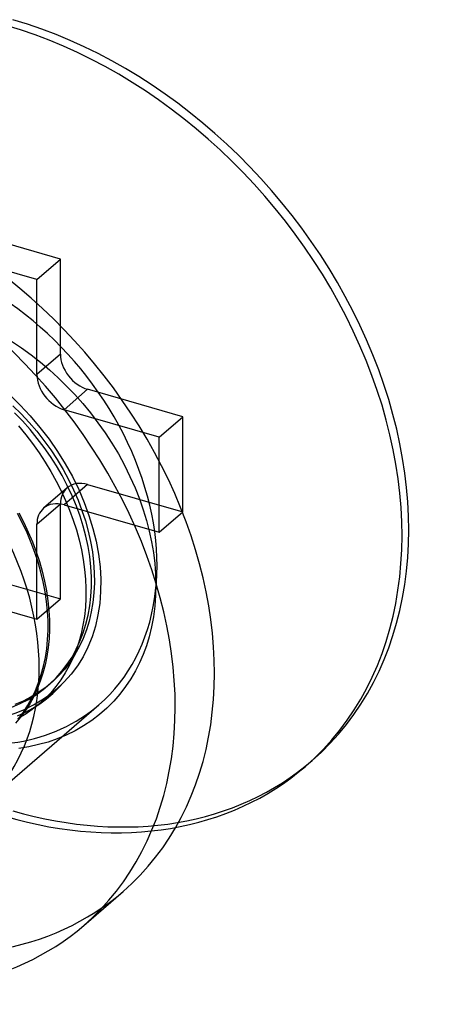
# Model space of a CAD drawing. Header units: millimetres. Extents: x -24 to 80, y -43 to 164.
# Tile 38 of 223: x 7.23 to 9.88, y 39.21 to 45.48. Entities that reach past the tile are written whole.
import ezdxf

# ---------------------------------------------------------------- set-up
doc = ezdxf.new("R2010")
doc.units = ezdxf.units.MM
doc.layers.add('MAIN-2', color=7, linetype='Continuous')

msp = doc.modelspace()

# ---------------------------------------------------------------- linework, layer by layer
at = {"layer": 'MAIN-2'}
for p, q in [((7.4849, 43.9551), (6.8787, 44.1301)), ((7.3349, 43.8252), (6.7287, 44.0002)), ((7.3349, 43.8252), (7.4849, 43.9551)), ((7.4849, 43.3489), (7.4849, 43.9551)), ((7.3349, 43.219), (7.3349, 43.8252)), ((7.1723, 43.4325), (7.2361, 43.3896)), ((7.2361, 43.3896), (7.298, 43.3446)), ((7.298, 43.3446), (7.3577, 43.2977)), ((7.4849, 43.3489), (7.3349, 43.219)), ((7.3577, 43.2977), (7.4152, 43.249)), ((7.4152, 43.249), (7.4706, 43.1987)), ((7.4706, 43.1987), (7.5242, 43.1463)), ((7.5081, 42.9958), (7.6581, 43.1257)), ((7.5242, 43.1463), (7.5763, 43.0916)), ((8.2643, 42.9507), (7.6581, 43.1257)), ((7.1598, 43.0921), (7.228, 43.0254)), ((7.5763, 43.0916), (7.627, 43.0344)), ((7.627, 43.0344), (7.6762, 42.9748)), ((7.1816, 43.021), (7.2344, 42.9689)), ((7.2424, 42.9239), (7.1919, 42.9761)), ((7.228, 43.0254), (7.293, 42.9556)), ((7.2344, 42.9689), (7.2851, 42.9145)), ((8.1143, 42.8208), (7.5081, 42.9958)), ((7.6762, 42.9748), (7.7236, 42.9129)), ((7.2911, 42.8693), (7.2424, 42.9239)), ((7.2851, 42.9145), (7.3335, 42.8581)), ((7.293, 42.9556), (7.3546, 42.8829)), ((7.7236, 42.9129), (7.7691, 42.8487)), ((8.1143, 42.8208), (8.2643, 42.9507)), ((8.2643, 42.3445), (8.2643, 42.9507)), ((7.2179, 42.8921), (7.2637, 42.8364)), ((7.3375, 42.8129), (7.2911, 42.8693)), ((7.3335, 42.8581), (7.3796, 42.7998)), ((7.3546, 42.8829), (7.4124, 42.8076)), ((7.7691, 42.8487), (7.8125, 42.7823)), ((7.2637, 42.8364), (7.3074, 42.7794)), ((7.3812, 42.7554), (7.3375, 42.8129)), ((7.3796, 42.7998), (7.4231, 42.7397)), ((7.4124, 42.8076), (7.4662, 42.7299)), ((7.8125, 42.7823), (7.8535, 42.7137)), ((8.1143, 42.2146), (8.1143, 42.8208)), ((7.3074, 42.7794), (7.3487, 42.7212)), ((7.3487, 42.7212), (7.3875, 42.6619)), ((7.422, 42.6969), (7.3812, 42.7554)), ((7.4231, 42.7397), (7.4638, 42.6781)), ((7.4662, 42.7299), (7.5158, 42.6504)), ((7.3875, 42.6619), (7.4238, 42.6018)), ((7.46, 42.6372), (7.422, 42.6969)), ((7.4638, 42.6781), (7.5016, 42.6152)), ((7.8535, 42.7137), (7.892, 42.643)), ((7.4238, 42.6018), (7.4575, 42.5409)), ((7.4955, 42.5756), (7.46, 42.6372)), ((7.5016, 42.6152), (7.5364, 42.5511)), ((7.5158, 42.6504), (7.5607, 42.5695)), ((7.892, 42.643), (7.9275, 42.5708)), ((7.4575, 42.5409), (7.4886, 42.4794)), ((7.5286, 42.5119), (7.4955, 42.5756)), ((7.5364, 42.5511), (7.5682, 42.486)), ((7.5607, 42.5695), (7.6009, 42.4876)), ((7.9275, 42.5708), (7.9597, 42.4986)), ((7.5272, 42.4975), (7.3772, 42.3676)), ((7.4886, 42.4794), (7.5171, 42.4173)), ((7.6581, 42.5195), (7.5081, 42.3896)), ((7.5591, 42.4469), (7.5286, 42.5119)), ((7.5682, 42.486), (7.5968, 42.4202)), ((7.6009, 42.4876), (7.6362, 42.4051)), ((7.6581, 42.5195), (8.2643, 42.3445)), ((7.9597, 42.4986), (7.988, 42.4274)), ((7.5171, 42.4173), (7.5428, 42.3549)), ((7.5864, 42.3816), (7.5591, 42.4469)), ((7.5968, 42.4202), (7.622, 42.3539)), ((7.6362, 42.4051), (7.6665, 42.3224)), ((7.988, 42.4274), (8.0123, 42.3582)), ((7.3349, 42.2664), (7.4849, 42.3963)), ((7.4849, 41.7901), (7.4849, 42.3963)), ((7.5081, 42.3896), (8.1143, 42.2146)), ((7.5428, 42.3549), (7.5658, 42.2922)), ((7.6102, 42.3171), (7.5864, 42.3816)), ((7.622, 42.3539), (7.6439, 42.2875)), ((8.0123, 42.3582), (8.033, 42.2901)), ((8.1143, 42.2146), (8.2643, 42.3445)), ((7.2438, 42.272), (7.2123, 42.3334)), ((7.2191, 42.3385), (7.251, 42.2768)), ((7.5658, 42.2922), (7.586, 42.2293)), ((7.6303, 42.2533), (7.6102, 42.3171)), ((7.6439, 42.2875), (7.6623, 42.2213)), ((7.6665, 42.3224), (7.6918, 42.2397)), ((8.033, 42.2901), (8.0504, 42.2223)), ((7.2726, 42.2102), (7.2438, 42.272)), ((7.251, 42.2768), (7.2802, 42.2149)), ((7.3349, 41.6602), (7.3349, 42.2664)), ((7.586, 42.2293), (7.6034, 42.1662)), ((7.647, 42.1896), (7.6303, 42.2533)), ((7.6623, 42.2213), (7.6771, 42.1552)), ((7.6918, 42.2397), (7.7119, 42.1573)), ((8.0504, 42.2223), (8.0649, 42.154)), ((7.2986, 42.1482), (7.2726, 42.2102)), ((7.2802, 42.2149), (7.3065, 42.1528)), ((7.3065, 42.1528), (7.33, 42.0906)), ((7.6034, 42.1662), (7.6179, 42.1032)), ((7.6606, 42.1251), (7.647, 42.1896)), ((7.6771, 42.1552), (7.6885, 42.0892)), ((7.7119, 42.1573), (7.7269, 42.0754)), ((8.0649, 42.154), (8.0765, 42.0853)), ((7.3219, 42.086), (7.2986, 42.1482)), ((7.33, 42.0906), (7.3507, 42.0284)), ((7.6179, 42.1032), (7.6296, 42.0404)), ((7.671, 42.0598), (7.6606, 42.1251)), ((7.3424, 42.0236), (7.3219, 42.086)), ((7.3507, 42.0284), (7.3686, 41.966)), ((7.6296, 42.0404), (7.6383, 41.978)), ((7.6781, 41.9945), (7.671, 42.0598)), ((7.6885, 42.0892), (7.6963, 42.0233)), ((7.7269, 42.0754), (7.7367, 41.9946)), ((8.0765, 42.0853), (8.0851, 42.0164)), ((6.8787, 41.9651), (7.4849, 41.7901)), ((7.3602, 41.9611), (7.3424, 42.0236)), ((7.3686, 41.966), (7.3838, 41.9035)), ((7.6383, 41.978), (7.6441, 41.9164)), ((7.6819, 41.9301), (7.6781, 41.9945)), ((7.6963, 42.0233), (7.7005, 41.9578)), ((7.7367, 41.9946), (7.7413, 41.9152)), ((8.0851, 42.0164), (8.0904, 41.9477)), ((7.3751, 41.8985), (7.3602, 41.9611)), ((7.3838, 41.9035), (7.3961, 41.8411)), ((7.6441, 41.9164), (7.6468, 41.8555)), ((7.6821, 41.8674), (7.6819, 41.9301)), ((7.7005, 41.9578), (7.7012, 41.8931)), ((7.7413, 41.9152), (7.7406, 41.8375)), ((8.0904, 41.9477), (8.0923, 41.8792)), ((7.3873, 41.836), (7.3751, 41.8985)), ((7.3961, 41.8411), (7.4054, 41.7789)), ((7.6468, 41.8555), (7.6466, 41.7955)), ((7.6787, 41.8063), (7.6821, 41.8674)), ((7.7012, 41.8931), (7.6981, 41.8298)), ((8.0923, 41.8792), (8.0908, 41.8112)), ((6.7287, 41.8352), (7.3349, 41.6602)), ((7.3349, 41.6602), (7.4849, 41.7901)), ((7.3965, 41.7737), (7.3873, 41.836)), ((7.4054, 41.7789), (7.4118, 41.7172)), ((7.6466, 41.7955), (7.6435, 41.7366)), ((7.6717, 41.7464), (7.6787, 41.8063)), ((7.6981, 41.8298), (7.6914, 41.768)), ((7.7406, 41.8375), (7.7347, 41.7617)), ((8.0908, 41.8112), (8.0855, 41.7435)), ((7.4027, 41.7117), (7.3965, 41.7737)), ((7.4118, 41.7172), (7.4152, 41.6562)), ((7.6435, 41.7366), (7.6374, 41.6788)), ((7.6612, 41.6875), (7.6717, 41.7464)), ((7.6914, 41.768), (7.6811, 41.7078)), ((7.7347, 41.7617), (7.7236, 41.6881)), ((8.0855, 41.7435), (8.0767, 41.6766)), ((7.4059, 41.6503), (7.4027, 41.7117)), ((7.4152, 41.6562), (7.4156, 41.5961)), ((7.6374, 41.6788), (7.6284, 41.6223)), ((7.6472, 41.6299), (7.6612, 41.6875)), ((7.6811, 41.7078), (7.6673, 41.6494)), ((7.7236, 41.6881), (7.7074, 41.617)), ((8.0767, 41.6766), (8.0646, 41.6115)), ((7.4034, 41.5306), (7.4061, 41.5899)), ((7.4061, 41.5899), (7.4059, 41.6503)), ((7.4156, 41.5961), (7.413, 41.5374)), ((7.6284, 41.6223), (7.6165, 41.5673)), ((7.6499, 41.5929), (7.629, 41.5384)), ((7.6299, 41.574), (7.6472, 41.6299)), ((7.6673, 41.6494), (7.6499, 41.5929)), ((7.7074, 41.617), (7.6861, 41.5487)), ((8.0646, 41.6115), (8.0496, 41.5492)), ((7.3977, 41.4728), (7.4034, 41.5306)), ((7.413, 41.5374), (7.4075, 41.48)), ((7.6165, 41.5673), (7.6018, 41.5139)), ((7.629, 41.5384), (7.6046, 41.4859)), ((7.6093, 41.5203), (7.6299, 41.574)), ((7.6861, 41.5487), (7.6599, 41.4837)), ((8.0496, 41.5492), (8.0321, 41.4909)), ((7.389, 41.4164), (7.3977, 41.4728)), ((7.4075, 41.48), (7.3991, 41.4241)), ((7.5585, 41.4201), (7.5855, 41.4691)), ((7.6046, 41.4859), (7.5768, 41.4357)), ((7.6018, 41.5139), (7.5844, 41.4623)), ((7.5855, 41.4691), (7.6093, 41.5203)), ((7.6599, 41.4837), (7.6288, 41.4222)), ((8.0321, 41.4909), (8.0119, 41.4359)), ((7.3775, 41.3616), (7.389, 41.4164)), ((7.3991, 41.4241), (7.3878, 41.3697)), ((7.5281, 41.3735), (7.5585, 41.4201)), ((7.5641, 41.4124), (7.5412, 41.3644)), ((7.5768, 41.4357), (7.5458, 41.3881)), ((7.5844, 41.4623), (7.5641, 41.4124)), ((7.6288, 41.4222), (7.593, 41.3644)), ((8.0119, 41.4359), (7.9888, 41.3832)), ((7.3631, 41.3084), (7.3775, 41.3616)), ((7.3878, 41.3697), (7.3737, 41.3168)), ((7.5118, 41.3435), (7.4751, 41.3021)), ((7.4943, 41.3291), (7.5281, 41.3735)), ((7.5458, 41.3881), (7.5118, 41.3435)), ((7.5412, 41.3644), (7.5155, 41.3183)), ((7.593, 41.3644), (7.5527, 41.3108)), ((7.9888, 41.3832), (7.9625, 41.3316)), ((7.346, 41.2569), (7.3631, 41.3084)), ((7.3737, 41.3168), (7.3567, 41.2654)), ((7.4175, 41.2482), (7.4574, 41.2872)), ((7.4751, 41.3021), (7.4356, 41.2637)), ((7.4873, 41.2743), (7.4565, 41.2324)), ((7.4574, 41.2872), (7.4943, 41.3291)), ((7.5155, 41.3183), (7.4873, 41.2743)), ((7.5527, 41.3108), (7.5081, 41.2613)), ((7.9328, 41.2808), (7.8998, 41.2313)), ((7.9625, 41.3316), (7.9328, 41.2808)), ((7.337, 41.2159), (7.3146, 41.1682)), ((7.3261, 41.2071), (7.346, 41.2569)), ((7.3298, 41.1798), (7.3749, 41.2123)), ((7.3567, 41.2654), (7.337, 41.2159)), ((7.3932, 41.2283), (7.3479, 41.1957)), ((7.3536, 41.1246), (7.4638, 41.22)), ((7.3749, 41.2123), (7.4175, 41.2482)), ((7.4356, 41.2637), (7.3932, 41.2283)), ((7.4053, 41.2373), (7.4243, 41.2538)), ((7.4565, 41.2324), (7.4231, 41.1928)), ((7.4357, 41.1869), (7.4732, 41.2229)), ((7.4732, 41.2229), (7.5081, 41.2613)), ((7.8998, 41.2313), (7.8635, 41.1834)), ((7.2294, 41.1232), (7.2808, 41.1498)), ((7.2994, 41.166), (7.2481, 41.1396)), ((7.2782, 41.1132), (7.3035, 41.1592)), ((7.2808, 41.1498), (7.3298, 41.1798)), ((7.3146, 41.1682), (7.2895, 41.1225)), ((7.3479, 41.1957), (7.2994, 41.166)), ((7.3035, 41.1592), (7.3261, 41.2071)), ((7.3873, 41.1555), (7.3471, 41.119)), ((7.3533, 41.1223), (7.3957, 41.1533)), ((7.4231, 41.1928), (7.3873, 41.1555)), ((7.3957, 41.1533), (7.4357, 41.1869)), ((7.8635, 41.1834), (7.8238, 41.1378)), ((6.9791, 40.4662), (7.7291, 41.1157)), ((7.1756, 41.1003), (7.2294, 41.1232)), ((7.2481, 41.1396), (7.1943, 41.1166)), ((7.2502, 41.0693), (7.2782, 41.1132)), ((7.2614, 41.0683), (7.3085, 41.0939)), ((7.2895, 41.1225), (7.2618, 41.079)), ((7.3471, 41.119), (7.3044, 41.0854)), ((7.3085, 41.0939), (7.3533, 41.1223)), ((7.7808, 41.0946), (7.7345, 41.0539)), ((7.8238, 41.1378), (7.7808, 41.0946)), ((7.2316, 41.0377), (7.1989, 40.9986)), ((7.2119, 41.0456), (7.2614, 41.0683)), ((7.2593, 41.0547), (7.212, 41.027)), ((7.2196, 41.0275), (7.2502, 41.0693)), ((7.2618, 41.079), (7.2316, 41.0377)), ((7.3044, 41.0854), (7.2593, 41.0547)), ((7.7345, 41.0539), (7.6849, 41.0161)), ((7.6325, 40.9813), (7.5779, 40.95)), ((7.6849, 41.0161), (7.6325, 40.9813)), ((7.4644, 40.8987), (7.4057, 40.8785)), ((7.5217, 40.9224), (7.4644, 40.8987)), ((7.5779, 40.95), (7.5217, 40.9224)), ((7.2839, 40.8484), (7.2205, 40.8382)), ((7.3456, 40.8618), (7.2839, 40.8484)), ((7.4057, 40.8785), (7.3456, 40.8618)), ((9.0443, 40.7235), (9.0868, 40.7604)), ((7.6337, 39.7103), (7.8837, 39.9268))]:
    msp.add_line(p, q, dxfattribs=at)
for centre, major_axis, start_param, end_param in [((7.1818, 42.9601), (-1.905, 2.1998), -3.141514, -0.857072), ((7.1392, 42.9232), (1.905, -2.1998), 0.000079, 2.284521), ((6.0818, 42.0075), (-1.8019, 2.0807), -3.141514, -0.857072), ((5.8318, 41.791), (1.8019, -2.0807), 0.000079, 2.284521), ((6.5818, 42.4405), (1.1473, -1.3248), 0.000079, 2.284521), ((7.6581, 43.2989), (-0.1309, 0.1512), 0.713724, 2.284521), ((5.8318, 41.791), (-1.1473, 1.3248), -3.141514, -0.857072), ((7.5081, 43.169), (0.1309, -0.1512), -2.427868, -0.857072), ((7.6581, 42.3463), (-0.1309, 0.1512), -0.857072, 0.000079), ((7.6581, 42.3463), (-0.1309, 0.1512), 0.000079, 0.713724), ((7.5081, 42.2164), (0.1309, -0.1512), 2.284521, 3.141672), ((7.5081, 42.2164), (0.1309, -0.1512), -3.141514, -2.427868), ((6.4818, 42.3539), (-0.982, 1.1339), 2.284521, 3.141593), ((6.4818, 42.3539), (-0.982, 1.1339), -3.141593, -3.087712), ((6.5818, 42.4405), (1.1473, -1.3248), -0.857072, 0.000079), ((7.1392, 42.9232), (1.905, -2.1998), -0.857072, 0.000079), ((7.1818, 42.9601), (-1.905, 2.1998), 2.284521, 3.141672), ((6.0818, 42.0075), (-1.8019, 2.0807), 2.284521, 3.141672), ((5.8318, 41.791), (1.8019, -2.0807), -0.857072, 0.000079)]:
    msp.add_ellipse(centre, major_axis=major_axis, ratio=0.75, start_param=start_param, end_param=end_param, dxfattribs=at)

doc.saveas('drawing.dxf')
